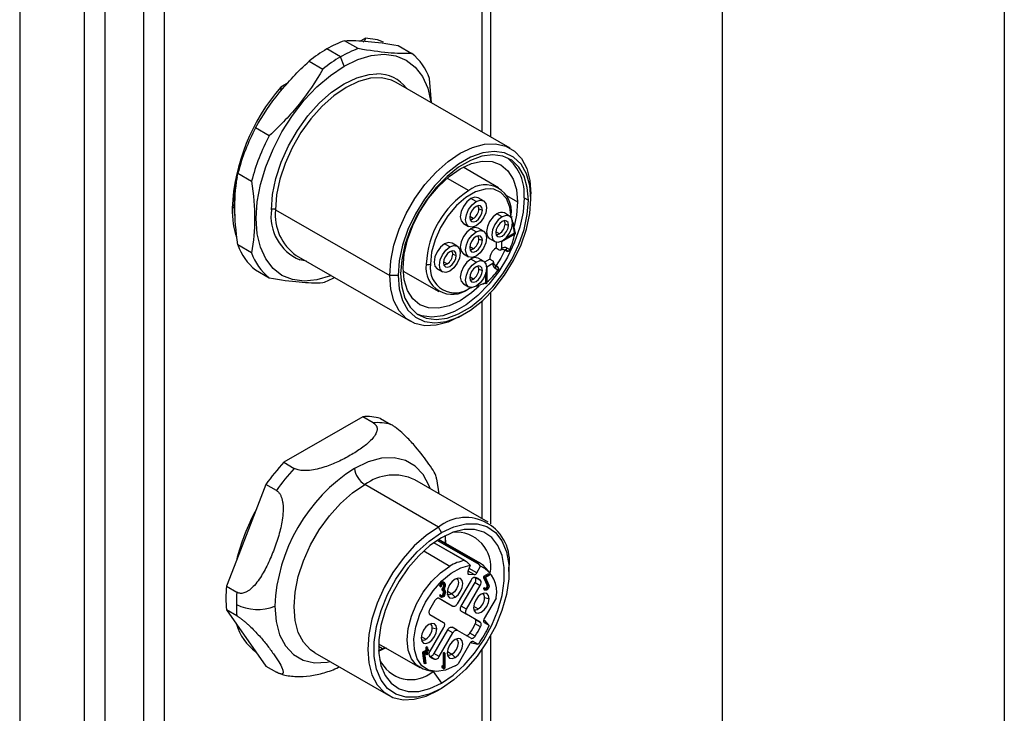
# Model space of a CAD drawing. Header units: millimetres. Extents: x 0 to 838, y 0 to 648.
# Tile 54 of 63: x 772 to 838, y 409 to 456. Entities that reach past the tile are written whole.
import ezdxf

# ---------------------------------------------------------------- set-up
doc = ezdxf.new("R2010")
doc.units = ezdxf.units.MM
doc.header["$LTSCALE"] = 3
doc.layers.add('TEXT', color=140, linetype='Continuous', lineweight=25)

msp = doc.modelspace()

# ---------------------------------------------------------------- linework, layer by layer
at = {"color": 7, "linetype": 'Continuous'}
msp.add_line((838.207411, 647.708022), (838.207411, 0.008022), dxfattribs=at)
for p, q in [((771.685304, 483.593563), (771.685304, 376.626717)), ((776.049265, 476.82829), (776.049265, 378.353468)), ((777.463478, 378.015301), (777.463478, 476.490122)), ((780.049265, 476.490122), (780.049265, 378.015301)), ((781.463478, 378.353468), (781.463478, 476.82829)), ((802.919322, 460.934879), (802.919322, 448.449549)), ((803.505109, 448.111382), (803.505109, 460.892518)), ((794.554447, 454.081196), (793.630131, 454.614792)), ((795.054964, 454.789094), (794.729931, 454.601456)), ((793.360665, 453.522495), (792.436349, 454.056091)), ((797.252975, 454.290855), (798.177291, 453.757259)), ((791.242568, 453.236481), (792.166883, 452.702885)), ((793.605614, 452.891164), (793.360665, 453.522495)), ((789.817585, 451.765619), (789.327836, 451.482893)), ((804.829225, 447.346986), (797.121761, 451.79641)), ((799.518302, 450.412917), (799.371072, 452.058722)), ((789.313432, 451.305447), (789.390616, 451.404895)), ((789.313432, 451.305447), (789.47803, 451.400468)), ((788.544039, 448.196101), (787.619723, 448.729697)), ((804.04502, 444.682091), (801.649382, 446.065063)), ((786.425942, 445.652849), (787.350257, 445.119253)), ((800.562807, 445.322909), (802.020185, 444.481583)), ((802.51516, 443.73811), (802.161606, 443.942212)), ((803.015119, 443.787618), (802.661566, 443.99172)), ((804.563655, 444.162643), (805.314241, 443.729338)), ((805.76785, 443.991201), (806.050693, 443.827919)), ((806.22747, 443.92997), (806.22747, 444.256534)), ((788.974064, 443.195203), (796.681528, 438.745779)), ((802.707112, 443.247768), (802.94365, 443.168931)), ((802.328609, 442.592181), (802.089083, 442.728042)), ((804.282927, 442.717268), (803.929373, 442.92137)), ((804.782886, 442.766776), (804.429333, 442.970878)), ((801.661647, 442.259622), (802.0152, 442.05552)), ((802.51516, 441.696758), (802.161606, 441.90086)), ((803.015119, 441.746266), (802.661566, 441.950368)), ((804.096375, 441.571339), (803.85685, 441.7072)), ((804.474879, 442.226927), (804.711417, 442.148089)), ((802.707112, 441.206416), (802.94365, 441.127579)), ((803.429414, 441.23878), (803.782967, 441.034678)), ((805.134877, 441.546088), (804.246168, 441.033048)), ((805.131094, 441.585793), (804.403558, 441.165795)), ((804.549726, 441.298559), (805.119947, 441.627741)), ((787.350257, 440.288533), (786.425942, 440.822129)), ((800.747393, 440.676248), (800.393839, 440.88035)), ((801.247352, 440.725756), (800.893799, 440.929858)), ((802.328609, 440.550829), (802.089083, 440.68669)), ((803.885969, 440.995835), (803.87531, 440.608824)), ((803.87531, 440.608824), (804.087442, 440.486363)), ((804.246168, 441.033048), (804.233431, 440.570582)), ((804.344589, 440.525191), (804.556721, 440.40273)), ((804.556721, 440.40273), (804.373738, 440.508398)), ((804.503027, 440.5014), (804.68601, 440.395732)), ((804.615159, 440.599962), (804.798142, 440.494294)), ((790.372309, 440.104751), (798.079773, 435.655326)), ((791.058603, 439.708562), (790.606901, 439.805086)), ((800.939345, 440.185906), (801.175883, 440.107069)), ((801.661647, 440.21827), (802.0152, 440.014168)), ((802.51516, 439.655406), (802.161606, 439.859508)), ((803.015119, 439.704914), (802.661566, 439.909016)), ((803.437563, 439.850625), (803.095504, 439.640393)), ((803.437563, 439.850625), (803.649695, 439.728163)), ((787.619723, 439.123591), (788.544039, 438.589995)), ((797.599712, 439.050067), (799.995349, 437.667095)), ((799.89388, 439.19776), (800.247434, 438.993658)), ((800.560842, 439.530319), (800.321316, 439.66618)), ((802.707112, 439.165064), (802.94365, 439.086227)), ((803.219376, 439.171644), (803.219376, 438.2746)), ((803.649769, 439.559649), (803.255651, 439.317422)), ((803.255651, 439.317422), (803.255651, 438.291173)), ((803.773738, 439.469168), (803.956721, 439.363499)), ((803.998142, 439.108654), (803.815159, 439.214322)), ((804.027432, 439.25504), (803.844449, 439.360708)), ((797.247214, 438.745779), (796.681528, 438.745779)), ((802.328609, 438.509477), (802.089083, 438.645338)), ((803.177475, 438.263282), (803.177475, 438.935217)), ((801.661647, 438.176918), (802.0152, 437.972816)), ((803.505109, 421.972776), (803.505109, 437.592101)), ((802.919322, 437.018057), (802.919322, 422.320243)), ((801.455275, 435.989954), (801.738072, 436.153262)), ((794.859733, 429.200316), (789.523067, 426.119525)), ((795.56684, 428.792112), (794.859733, 429.200316)), ((796.0624, 429.09278), (796.769506, 428.684575)), ((789.523067, 426.119525), (790.230174, 425.711321)), ((788.320401, 424.623419), (787.641978, 422.874855)), ((789.027508, 424.215215), (788.320401, 424.623419)), ((799.969575, 421.740729), (794.995827, 424.612013)), ((803.344301, 422.074909), (798.370552, 424.946192)), ((800.026912, 423.989996), (799.873064, 425.013592)), ((787.641978, 422.874855), (786.330491, 419.494632)), ((800.181707, 421.373306), (799.969575, 421.740729)), ((800.496309, 420.570804), (800.432059, 421.173477)), ((800.432059, 421.173477), (800.441326, 420.855191)), ((801.741541, 419.477055), (799.655844, 420.681103)), ((801.801445, 419.453133), (799.664061, 420.687018)), ((802.728777, 419.20641), (799.892291, 420.843878)), ((799.986491, 420.904461), (802.587731, 419.402797)), ((802.784727, 419.309203), (800.003191, 420.91495)), ((800.441326, 420.855191), (800.438151, 420.663853)), ((798.979391, 420.128104), (800.747392, 419.107458)), ((786.330491, 419.494632), (785.652068, 417.746068)), ((802.125789, 419.160076), (801.96981, 418.738292)), ((802.078095, 419.210745), (802.125789, 419.160076)), ((802.56735, 418.655818), (802.823733, 419.099887)), ((802.823733, 419.099887), (802.728777, 419.20641)), ((801.969821, 418.582427), (802.026613, 418.549642)), ((802.399869, 418.531092), (801.982325, 418.772135)), ((802.026613, 418.549642), (802.399869, 418.531092)), ((802.56735, 418.655818), (802.0498, 418.954593)), ((803.345104, 418.584337), (803.030221, 418.402559)), ((803.415815, 418.543517), (803.100931, 418.361739)), ((803.409014, 418.711674), (803.133923, 419.022375)), ((803.415815, 418.486104), (803.154616, 418.335317)), ((803.345104, 418.584337), (803.415815, 418.543517)), ((803.415815, 418.543517), (803.415815, 418.486104)), ((804.742546, 418.739534), (804.742546, 418.984456)), ((800.303993, 417.923303), (800.307295, 417.895784)), ((800.307295, 417.895784), (800.307196, 417.733057)), ((800.307295, 417.895784), (800.378006, 417.854964)), ((800.384029, 417.980202), (800.313318, 418.021022)), ((800.377906, 417.692236), (800.378006, 417.854964)), ((800.427724, 417.883382), (800.4278, 417.720999)), ((802.178983, 418.164894), (801.250946, 416.557487)), ((801.522392, 416.400667), (802.45043, 418.008074)), ((801.875946, 416.196565), (802.803983, 417.803972)), ((802.45043, 418.008074), (802.803983, 417.803972)), ((802.82038, 418.138591), (802.466826, 418.342693)), ((803.030221, 418.402559), (803.030221, 418.345146)), ((803.100931, 418.361739), (803.030221, 418.402559)), ((803.030221, 418.345146), (803.271466, 417.800499)), ((803.030221, 418.345146), (803.100931, 418.304326)), ((803.100931, 418.304326), (803.100931, 418.361739)), ((803.342177, 417.759679), (803.100931, 418.304326)), ((803.154616, 418.335317), (803.388222, 417.807918)), ((803.342177, 417.759679), (803.271466, 417.800499)), ((785.652068, 417.746068), (786.359175, 417.337864)), ((800.108047, 417.168517), (800.058328, 417.139856)), ((800.058328, 417.139856), (800.129039, 417.099036)), ((800.058703, 417.752478), (800.129414, 417.711658)), ((800.108047, 417.168517), (800.178757, 417.127697)), ((800.129039, 417.099036), (800.178757, 417.127697)), ((800.179132, 417.740319), (800.129414, 417.711658)), ((800.196241, 417.553558), (800.196206, 417.496125)), ((800.196206, 417.496125), (800.266916, 417.455304)), ((800.207618, 417.560908), (800.196241, 417.553558)), ((800.196241, 417.553558), (800.266952, 417.512738)), ((800.207618, 417.560908), (800.278329, 417.520088)), ((800.266916, 417.455304), (800.266952, 417.512738)), ((800.278434, 417.462735), (800.266916, 417.455304)), ((800.266952, 417.512738), (800.278329, 417.520088)), ((800.30702, 417.44589), (800.30692, 417.283162)), ((800.30692, 417.283162), (800.377631, 417.242342)), ((800.30702, 417.44589), (800.377731, 417.40507)), ((800.307196, 417.733057), (800.377906, 417.692236)), ((800.383754, 417.530551), (800.363383, 417.542311)), ((800.377631, 417.242342), (800.377731, 417.40507)), ((800.427449, 417.433731), (800.427349, 417.271003)), ((800.577439, 417.40918), (800.888814, 417.229428)), ((800.888814, 417.229428), (801.100946, 417.0055)), ((803.079939, 417.646616), (803.030221, 417.617914)), ((803.100931, 417.577094), (803.030221, 417.617914)), ((803.073916, 417.521338), (803.144627, 417.480517)), ((803.15065, 417.605796), (803.079939, 417.646616)), ((803.100931, 417.577094), (803.15065, 417.605796)), ((800.597392, 416.588403), (800.019947, 416.921863)), ((800.950946, 416.384301), (800.022909, 416.920219)), ((800.102023, 417.043158), (800.172734, 417.002337)), ((800.950946, 416.384301), (800.597392, 416.588403)), ((803.869029, 416.945356), (803.071458, 415.563924)), ((803.098522, 416.974051), (803.398522, 416.902315)), ((785.652068, 416.142426), (786.330491, 415.177153)), ((786.359175, 415.734222), (785.652068, 416.142426)), ((799.397908, 415.837687), (800.325946, 415.301769)), ((801.875946, 416.196565), (801.522392, 416.400667)), ((802.450429, 415.518319), (801.522392, 416.054238)), ((801.522392, 416.054238), (801.875946, 415.850136)), ((802.803983, 415.314217), (801.875946, 415.850136)), ((802.345206, 416.388338), (802.656581, 416.208586)), ((786.330491, 415.177153), (787.641978, 413.311141)), ((802.450429, 415.518319), (802.803983, 415.314217)), ((802.82038, 414.99853), (802.466826, 415.202632)), ((803.032667, 415.470782), (803.092771, 415.436074)), ((803.071458, 415.293739), (803.03678, 415.332478)), ((803.071458, 415.293739), (803.379337, 415.115946)), ((803.092771, 415.436074), (803.379337, 415.115946)), ((803.384992, 415.111301), (803.109901, 415.422001)), ((800.325946, 414.95534), (799.397908, 413.347932)), ((799.562988, 414.933031), (799.862988, 414.861295)), ((800.597392, 414.79852), (799.669355, 413.191112)), ((800.022908, 412.98701), (800.950946, 414.594418)), ((800.950946, 414.594418), (800.597392, 414.79852)), ((801.250946, 414.767604), (800.897392, 414.971706)), ((801.250946, 414.767604), (802.178983, 414.231685)), ((802.460558, 414.375301), (802.107005, 414.579403)), ((795.928523, 413.856651), (798.710058, 412.250905)), ((798.809672, 414.347318), (799.121047, 414.167565)), ((802.096458, 413.875174), (801.298888, 412.493742)), ((802.217771, 413.920529), (802.157632, 413.955247)), ((802.217771, 413.920529), (802.157639, 413.955254)), ((802.217771, 413.920529), (802.638311, 413.832453)), ((802.23854, 413.912723), (802.645168, 413.829876)), ((802.279502, 414.020912), (802.330433, 414.010245)), ((802.638311, 413.832453), (802.330433, 414.010245)), ((803.505109, 395.84347), (803.505109, 414.418275)), ((787.641978, 413.311141), (788.320401, 412.345867)), ((791.621101, 413.254533), (796.594849, 410.383249)), ((795.919112, 413.355976), (796.473144, 413.601723)), ((796.198686, 413.506722), (795.919112, 413.355976)), ((796.198686, 413.506722), (795.924828, 413.664817)), ((796.363482, 413.605555), (796.198686, 413.506722)), ((799.120384, 413.412339), (798.910634, 413.291253)), ((798.910634, 413.291253), (798.910634, 413.2307)), ((798.981345, 413.250433), (798.910634, 413.291253)), ((798.910634, 413.2307), (798.99803, 412.534335)), ((798.910634, 413.2307), (798.981345, 413.18988)), ((798.981345, 413.250433), (799.191095, 413.371519)), ((798.981345, 413.18988), (798.981345, 413.250433)), ((798.981345, 413.18988), (799.068741, 412.493515)), ((799.191095, 413.310966), (799.034259, 413.220427)), ((799.034259, 413.220427), (799.121655, 412.524061)), ((799.172821, 413.644453), (799.120384, 413.614182)), ((799.120384, 413.614182), (799.120384, 413.412339)), ((799.191095, 413.573361), (799.120384, 413.614182)), ((799.191095, 413.371519), (799.120384, 413.412339)), ((799.120384, 413.270145), (799.120384, 413.149944)), ((799.191095, 413.109123), (799.120384, 413.149944)), ((799.243532, 413.603633), (799.172821, 413.644453)), ((799.191095, 413.573361), (799.243532, 413.603633)), ((799.191095, 413.371519), (799.191095, 413.573361)), ((799.191095, 413.109123), (799.191095, 413.310966)), ((799.243532, 413.139395), (799.191095, 413.109123)), ((799.243532, 413.603633), (799.243532, 413.40179)), ((799.313449, 413.442152), (799.243532, 413.482514)), ((799.243532, 413.40179), (799.313449, 413.442152)), ((799.313449, 413.381599), (799.243532, 413.341237)), ((799.243532, 413.341237), (799.243532, 413.139395)), ((799.313449, 413.442152), (799.313449, 413.381599)), ((800.022908, 412.98701), (799.669355, 413.191112)), ((800.341556, 413.260243), (800.288523, 413.229628)), ((800.288523, 413.229628), (800.288523, 412.319896)), ((800.359233, 413.188807), (800.288523, 413.229628)), ((800.412266, 413.219423), (800.341556, 413.260243)), ((800.359233, 413.188807), (800.412266, 413.219423)), ((800.359233, 412.263405), (800.359233, 413.188807)), ((800.412266, 413.219423), (800.412266, 412.198747)), ((800.577439, 413.326476), (800.888814, 413.146723)), ((800.888814, 413.146723), (801.100946, 412.922796)), ((802.919322, 413.474622), (802.919322, 396.190937)), ((799.068741, 412.493515), (798.99803, 412.534335)), ((799.121655, 412.524061), (799.068741, 412.493515)), ((799.38778, 413.009628), (799.741333, 412.805526)), ((788.320401, 412.345867), (789.027508, 411.937663)), ((799.133072, 412.091946), (799.5397, 412.009099)), ((799.616021, 411.974868), (799.565374, 412.004106)), ((799.616021, 411.974868), (800.181707, 411.190907)), ((800.208973, 412.367778), (800.208973, 412.272504)), ((800.279684, 412.326957), (800.208973, 412.367778)), ((800.208973, 412.272504), (800.288523, 412.208952)), ((800.208973, 412.272504), (800.279684, 412.231684)), ((800.279684, 412.326957), (800.359233, 412.263405)), ((800.279684, 412.231684), (800.279684, 412.326957)), ((800.279684, 412.231684), (800.359233, 412.168131)), ((800.359233, 412.168131), (800.288523, 412.208952)), ((800.412266, 412.198747), (800.359233, 412.168131)), ((800.181707, 410.839929), (799.969575, 410.717428))]:
    msp.add_line(p, q)
at = {"flags": 128}
for points in [[(796.272455, 454.520245), (795.862332, 454.668328), (795.054964, 454.789094)], [(793.605614, 452.891164), (794.534787, 453.343119), (795.441081, 453.615056), (796.30218, 453.700278), (797.09688, 453.596688), (797.805614, 453.306835), (798.41093, 452.837856), (798.897923, 452.201301), (799.254601, 451.412842), (799.472183, 450.491895), (799.480418, 450.434787)], [(792.730966, 438.743127), (792.676441, 438.721323), (791.770147, 438.449386), (790.909048, 438.364164), (790.114348, 438.467755), (789.405614, 438.757608), (788.800298, 439.226586), (788.313305, 439.863142), (787.956626, 440.6516), (787.739044, 441.572548), (787.665917, 442.603307), (787.739044, 443.718498), (787.956626, 444.89066), (788.313305, 446.090931), (788.800298, 447.289757), (789.405614, 448.457618), (790.114348, 449.565757), (790.909048, 450.58689), (791.770147, 451.495871), (792.676441, 452.270319), (793.605614, 452.891164)], [(788.691222, 443.195203), (788.765882, 444.22375), (788.987596, 445.307246), (789.349625, 446.412771), (789.840971, 447.506732), (790.446703, 448.555892), (791.148418, 449.528371), (791.924793, 450.394621), (792.752239, 451.128322), (793.605614, 451.70718), (794.458989, 452.113608), (795.286435, 452.335255), (795.822192, 452.376752)], [(797.121761, 451.79641), (796.815042, 451.943872), (796.133521, 452.101498), (795.379487, 452.072232), (794.575853, 451.856963), (793.747035, 451.462231), (792.918218, 450.90003), (792.114583, 450.187443), (791.36055, 449.346121), (790.679029, 448.401627), (790.090727, 447.38266), (789.613521, 446.320179), (789.26191, 445.246468), (789.046577, 444.194152), (788.974064, 443.195203)], [(796.681528, 438.745779), (796.75404, 439.744727), (796.969374, 440.797044), (797.320985, 441.870755), (797.798191, 442.933235), (798.386493, 443.952203), (799.068014, 444.896697), (799.822047, 445.738019), (800.625681, 446.450606), (801.454499, 447.012807), (802.283317, 447.407539), (803.086951, 447.622808), (803.840984, 447.652074), (804.522506, 447.494448), (805.110807, 447.154718), (805.588013, 446.643208), (805.939625, 445.97546), (806.154958, 445.171761), (806.22747, 444.256534)], [(806.22747, 443.92997), (806.151017, 444.838583), (805.924262, 445.627982), (805.554926, 446.271288), (805.055586, 446.746591), (804.443248, 447.037708), (803.738764, 447.134723), (802.966124, 447.034334), (802.151639, 446.739959), (801.323045, 446.261622), (800.50856, 445.615613), (799.73592, 444.82393), (799.031435, 443.913535), (798.419097, 442.915428), (797.919758, 441.863599), (797.550422, 440.793868), (797.323667, 439.742662), (797.247214, 438.745779)], [(806.050693, 443.827919), (805.97725, 444.700759), (805.759422, 445.45908), (805.404627, 446.077059), (804.924947, 446.53365), (804.336717, 446.813305), (803.659968, 446.906501), (802.917746, 446.810064), (802.135328, 446.527278), (801.339356, 446.067774), (800.556937, 445.447198), (799.814716, 444.686684), (799.137967, 443.812131), (798.549737, 442.853319), (798.070057, 441.842901), (797.715261, 440.815285), (797.497433, 439.805465), (797.42399, 438.84783)], [(797.594757, 439.272974), (797.668921, 440.185323), (797.888562, 441.148238), (798.245241, 442.124716), (798.725249, 443.077231), (799.310141, 443.969178), (799.97744, 444.76628), (800.701501, 445.437906), (801.454499, 445.958244), (802.207497, 446.307299), (802.931559, 446.471657), (803.598857, 446.445001), (804.183749, 446.228356), (804.663758, 445.830047), (805.020436, 445.265382), (805.240078, 444.556059), (805.314241, 443.729338)], [(803.5124, 444.602147), (803.126971, 444.589638), (802.489753, 444.403148), (801.833464, 444.024281), (801.196245, 443.475056), (800.61513, 442.787391), (800.12389, 442.001252), (799.751075, 441.162325), (799.518352, 440.319367), (799.439245, 439.521367)], [(804.883967, 442.664533), (804.804861, 443.371199), (804.572139, 443.945461), (804.199325, 444.353946), (803.708086, 444.572914), (803.5124, 444.602147)], [(797.247214, 438.745779), (797.323667, 437.837167), (797.550422, 437.047767), (797.919758, 436.404462), (798.419097, 435.929158), (799.031435, 435.638041), (799.73592, 435.541026), (800.50856, 435.641415), (801.323045, 435.93579), (802.151639, 436.414127), (802.966124, 437.060136), (803.738764, 437.851819), (804.443248, 438.762215), (805.055586, 439.760322), (805.554926, 440.81215), (805.924262, 441.881882), (806.151017, 442.933088), (806.22747, 443.92997)], [(797.42399, 438.84783), (797.497433, 437.97499), (797.715261, 437.216669), (798.070057, 436.598691), (798.549737, 436.142099), (799.137967, 435.862444), (799.814716, 435.769248), (800.556937, 435.865685), (801.339356, 436.148471), (802.135328, 436.607976), (802.917746, 437.228551), (803.659968, 437.989065), (804.336717, 438.863619), (804.924947, 439.82243), (805.404627, 440.832848), (805.759422, 441.860464), (805.97725, 442.870284), (806.050693, 443.827919)], [(805.76785, 443.991201), (805.694407, 443.033565), (805.476579, 442.023746), (805.121784, 440.99613), (804.642104, 439.985712), (804.053874, 439.0269), (803.377125, 438.152347), (802.634904, 437.391833), (801.852485, 436.771257), (801.056513, 436.311753), (800.274094, 436.028967), (799.531873, 435.93253), (798.855124, 436.025726), (798.549448, 436.142299)], [(802.161606, 443.942212), (801.891008, 443.723844), (801.661606, 443.414409), (801.508325, 443.061017), (801.4545, 442.717467), (801.508325, 442.436063), (801.661606, 442.259646), (801.661647, 442.259622)], [(802.51516, 442.105028), (802.244562, 442.010971), (802.01516, 442.055544), (801.861878, 442.231961), (801.808053, 442.513365), (801.861878, 442.856914), (802.01516, 443.210307), (802.244562, 443.519742), (802.51516, 443.73811)], [(802.661566, 443.99172), (802.432204, 444.03627), (802.161606, 443.942212)], [(802.51516, 443.73811), (802.785758, 443.832167), (803.01516, 443.787595), (803.168441, 443.611177), (803.222267, 443.329773), (803.168441, 442.986224), (803.01516, 442.632832), (802.785758, 442.323397), (802.51516, 442.105028)], [(805.314241, 443.729338), (805.240078, 442.816989), (805.086011, 442.087653)], [(802.94365, 443.168931), (802.911033, 443.339455), (802.818148, 443.44636), (802.679136, 443.47337), (802.51516, 443.416374), (802.351184, 443.284047), (802.212172, 443.096537), (802.119287, 442.88239), (802.08667, 442.674207)], [(802.08667, 442.674207), (802.119287, 442.503683), (802.212172, 442.396778), (802.351184, 442.369768), (802.51516, 442.426765), (802.679136, 442.559091), (802.818148, 442.746601), (802.911033, 442.960748), (802.94365, 443.168931)], [(803.929373, 442.92137), (803.662927, 442.707367), (803.435761, 442.404538), (803.281363, 442.057525), (803.222495, 441.717487), (803.267834, 441.43455), (803.410698, 441.250426), (803.429414, 441.23878)], [(804.282927, 442.717268), (804.012329, 442.4989), (803.782927, 442.189465), (803.629645, 441.836073), (803.57582, 441.492523), (803.629645, 441.211119), (803.782927, 441.034702), (804.012329, 440.990129), (804.282927, 441.084187)], [(804.711417, 442.148089), (804.6788, 442.318613), (804.585915, 442.425518), (804.446903, 442.452528), (804.282927, 442.395532), (804.118951, 442.263206), (803.979939, 442.075696), (803.887054, 441.861548), (803.854437, 441.653365)], [(804.282927, 441.084187), (804.553525, 441.302555), (804.782927, 441.61199), (804.936208, 441.965382), (804.990034, 442.308931), (804.936208, 442.590335), (804.782927, 442.766753), (804.553525, 442.811326), (804.282927, 442.717268)], [(802.161606, 441.90086), (801.891008, 441.682492), (801.661606, 441.373057), (801.508325, 441.019664), (801.4545, 440.676115), (801.508325, 440.394711), (801.661606, 440.218294), (801.661647, 440.21827)], [(802.661566, 441.950368), (802.432204, 441.994917), (802.161606, 441.90086)], [(802.51516, 441.696758), (802.785758, 441.790815), (803.01516, 441.746243), (803.168441, 441.569825), (803.222267, 441.288421), (803.168441, 440.944872), (803.01516, 440.59148), (802.785758, 440.282045), (802.51516, 440.063676)], [(803.854437, 441.653365), (803.887054, 441.482841), (803.979939, 441.375937), (804.118951, 441.348926), (804.282927, 441.405923), (804.446903, 441.538249), (804.585915, 441.725759), (804.6788, 441.939907), (804.711417, 442.148089)], [(802.51516, 440.063676), (802.244562, 439.969619), (802.01516, 440.014192), (801.861878, 440.190609), (801.808053, 440.472013), (801.861878, 440.815562), (802.01516, 441.168955), (802.244562, 441.47839), (802.51516, 441.696758)], [(802.94365, 441.127579), (802.911033, 441.298103), (802.818148, 441.405008), (802.679136, 441.432018), (802.51516, 441.375022), (802.351184, 441.242695), (802.212172, 441.055185), (802.119287, 440.841038), (802.08667, 440.632855)], [(802.08667, 440.632855), (802.119287, 440.462331), (802.212172, 440.355426), (802.351184, 440.328416), (802.51516, 440.385413), (802.679136, 440.517739), (802.818148, 440.705249), (802.911033, 440.919396), (802.94365, 441.127579)], [(800.393839, 440.88035), (800.123241, 440.661981), (799.893839, 440.352547), (799.740558, 439.999154), (799.686733, 439.655605), (799.740558, 439.374201), (799.893839, 439.197784), (799.89388, 439.19776)], [(800.747393, 439.043166), (800.476795, 438.949109), (800.247393, 438.993682), (800.094111, 439.170099), (800.040286, 439.451503), (800.094111, 439.795052), (800.247393, 440.148445), (800.476795, 440.457879), (800.747393, 440.676248)], [(801.175883, 440.107069), (801.143266, 440.277593), (801.050381, 440.384498), (800.911369, 440.411508), (800.747393, 440.354511), (800.583417, 440.222185), (800.444405, 440.034675), (800.35152, 439.820528), (800.318903, 439.612345)], [(800.893799, 440.929858), (800.664438, 440.974407), (800.393839, 440.88035)], [(800.747393, 440.676248), (801.017991, 440.770305), (801.247393, 440.725732), (801.400674, 440.549315), (801.4545, 440.267911), (801.400674, 439.924362), (801.247393, 439.570969), (801.017991, 439.261535), (800.747393, 439.043166)], [(804.467271, 440.454368), (804.183749, 439.925082), (803.867294, 439.415141)], [(804.798142, 440.494294), (804.818562, 440.491864), (804.832762, 440.492665), (804.840197, 440.496666), (804.840812, 440.497765)], [(800.318903, 439.612345), (800.35152, 439.441821), (800.444405, 439.334916), (800.583417, 439.307906), (800.747393, 439.364903), (800.911369, 439.497229), (801.050381, 439.684739), (801.143266, 439.898886), (801.175883, 440.107069)], [(802.161606, 439.859508), (801.891008, 439.64114), (801.661607, 439.331705), (801.508325, 438.978313), (801.4545, 438.634763), (801.508325, 438.353359), (801.661606, 438.176942), (801.661647, 438.176918)], [(802.51516, 439.655406), (802.785758, 439.749463), (803.01516, 439.704891), (803.168441, 439.528473), (803.222267, 439.247069), (803.168441, 438.90352), (803.01516, 438.550127), (802.785758, 438.240693), (802.51516, 438.022324)], [(802.721874, 438.022838), (802.207497, 437.564407), (801.454499, 437.044068), (800.701501, 436.695013), (799.97744, 436.530656), (799.310141, 436.557312), (798.725249, 436.773957), (798.245241, 437.172265), (797.888562, 437.736931), (797.668921, 438.446254), (797.594757, 439.272974)], [(802.51516, 438.022324), (802.244562, 437.928267), (802.01516, 437.97284), (801.861878, 438.149257), (801.808053, 438.430661), (801.861878, 438.77421), (802.01516, 439.127603), (802.244562, 439.437038), (802.51516, 439.655406)], [(802.94365, 439.086227), (802.911033, 439.256751), (802.818148, 439.363656), (802.679136, 439.390666), (802.51516, 439.333669), (802.351184, 439.201343), (802.212172, 439.013833), (802.119287, 438.799686), (802.08667, 438.591503)], [(802.08667, 438.591503), (802.119287, 438.420979), (802.212172, 438.314074), (802.351184, 438.287064), (802.51516, 438.344061), (802.679136, 438.476387), (802.818148, 438.663897), (802.911033, 438.878044), (802.94365, 439.086227)], [(804.016464, 439.069952), (804.017109, 439.071035), (804.016858, 439.079478), (804.010454, 439.092181), (803.998142, 439.108654)], [(801.455275, 435.989954), (801.454499, 435.989506), (800.625681, 435.594774), (799.822047, 435.379504), (799.068014, 435.350238), (798.386493, 435.507865), (797.798191, 435.847594), (797.320985, 436.359104), (796.969374, 437.026853), (796.75404, 437.830551), (796.681528, 438.745779)], [(799.417834, 424.34161), (799.346639, 424.541682), (798.950751, 425.293518), (798.413452, 425.86944), (797.751068, 426.251951), (796.983726, 426.429426), (796.13474, 426.396475), (795.229907, 426.154097), (794.29672, 425.709658)], [(791.621101, 413.254533), (791.339519, 413.4468), (790.862313, 413.95831), (790.510701, 414.626059), (790.295368, 415.429757), (790.222856, 416.344985), (790.295368, 417.343934), (790.510701, 418.39625), (790.862313, 419.469961), (791.339519, 420.532442), (791.92782, 421.551409), (792.609341, 422.495903), (793.363375, 423.337225), (794.167009, 424.049812), (794.995827, 424.612013)], [(800.181707, 421.373306), (801.019759, 421.767428), (801.829272, 421.968777), (802.582679, 421.970498), (803.254324, 421.772531), (803.821335, 421.381619), (804.264402, 420.811072), (804.568439, 420.080322), (804.72309, 419.214251), (804.72309, 418.242353), (804.568439, 417.197726), (804.264402, 416.115943), (803.821335, 415.033841), (803.254324, 413.988272), (802.582679, 413.014841), (801.829272, 412.146696), (801.019759, 411.413402), (800.181707, 410.839929)], [(799.969575, 421.740729), (799.140757, 421.178529), (798.337123, 420.465942), (797.583089, 419.624619), (796.901568, 418.680126), (796.313267, 417.661158), (795.836061, 416.598677), (795.484449, 415.524966), (795.269116, 414.47265), (795.196604, 413.473701), (795.269116, 412.558474), (795.484449, 411.754776), (795.836061, 411.087027), (796.313267, 410.575517), (796.901568, 410.235787), (797.583089, 410.078161), (798.337123, 410.107427), (799.140757, 410.322696), (799.969575, 410.717428)], [(800.181707, 410.839929), (799.343655, 410.445808), (798.534142, 410.244458), (797.780735, 410.242737), (797.10909, 410.440704), (796.542079, 410.831616), (796.099011, 411.402163), (795.794975, 412.132914), (795.640324, 412.998984), (795.640324, 413.970882), (795.794975, 415.015509), (796.099011, 416.097293), (796.542079, 417.179394), (797.10909, 418.224963), (797.780735, 419.198394), (798.534142, 420.066539), (799.343655, 420.799833), (800.181707, 421.373306)], [(800.181707, 411.190907), (800.96391, 411.726162), (801.719477, 412.410589), (802.422676, 413.22088), (803.049562, 414.129441), (803.578786, 415.105332), (803.992328, 416.115321), (804.276103, 417.125014), (804.420448, 418.100026), (804.420448, 419.007155), (804.276102, 419.81551), (803.992328, 420.497563), (803.578786, 421.030088), (803.049562, 421.394949), (802.422676, 421.579723), (801.719477, 421.578117), (800.96391, 421.390186), (800.181707, 421.022329)], [(800.181707, 421.022329), (799.399504, 420.487073), (798.643937, 419.802646), (797.940738, 418.992355), (797.313852, 418.083794), (796.784627, 417.107903), (796.371086, 416.097914), (796.087311, 415.088221), (795.942966, 414.113209), (795.942966, 413.20608), (796.087311, 412.397725), (796.371086, 411.715672), (796.784627, 411.183148), (797.313852, 410.818286), (797.940738, 410.633512), (798.643937, 410.635118), (799.399504, 410.82305), (800.181707, 411.190907)], [(799.133072, 412.091946), (798.950831, 412.141453), (798.494576, 412.404929), (798.151286, 412.837648), (797.938176, 413.417911), (797.865932, 414.116623), (797.938176, 414.898746), (798.151286, 415.725061), (798.494576, 416.554134), (798.950831, 417.344391), (799.497174, 418.056206), (800.106207, 418.653885), (800.747392, 419.107458)], [(801.100946, 412.357944), (800.453306, 412.072179), (799.841132, 411.978281), (799.297945, 412.081392), (798.853491, 412.375866), (798.532107, 412.845577), (798.351394, 413.464803), (798.321246, 414.199636), (798.443315, 415.009836), (798.710916, 415.851037), (799.109395, 416.677175), (799.616932, 417.443009), (800.205734, 418.106603), (800.843558, 418.631618), (801.495476, 418.989305), (802.125789, 419.160076)], [(801.96981, 418.738292), (801.959033, 418.702574), (801.953447, 418.667992), (801.953265, 418.635874), (801.958496, 418.607454), (801.968937, 418.583826), (801.984188, 418.565895), (802.003663, 418.554353), (802.026613, 418.549642)], [(800.313318, 418.021022), (800.265132, 418.030438), (800.208069, 418.010701), (800.150974, 417.964722), (800.102539, 417.899504), (800.070137, 417.824973), (800.058703, 417.752478)], [(800.129414, 417.711658), (800.140848, 417.784153), (800.173249, 417.858683), (800.221684, 417.923902), (800.27878, 417.96988), (800.335843, 417.989618), (800.384187, 417.980111), (800.416451, 417.942805), (800.427724, 417.883382)], [(800.378006, 417.854964), (800.370464, 417.894558), (800.348931, 417.919397), (800.316687, 417.925701), (800.278639, 417.912508), (800.240581, 417.881828), (800.208306, 417.838331), (800.186728, 417.78864), (800.179132, 417.740319)], [(801.100946, 418.229109), (800.898196, 418.065493), (800.726314, 417.833645), (800.611465, 417.568861), (800.571136, 417.311452), (800.611465, 417.100606), (800.726314, 416.968423), (800.898196, 416.935026), (801.100946, 417.0055)], [(801.201288, 418.281046), (801.201314, 418.281031), (801.297115, 418.170771), (801.330755, 417.994893), (801.297115, 417.780175), (801.201314, 417.559304), (801.057937, 417.365908), (800.888814, 417.229428)], [(801.100946, 417.0055), (801.303695, 417.169115), (801.475578, 417.400964), (801.590426, 417.665748), (801.630755, 417.923157), (801.590426, 418.134003), (801.475578, 418.266186), (801.303695, 418.299583), (801.100946, 418.229109)], [(803.388222, 417.807918), (803.399023, 417.739841), (803.381318, 417.657095), (803.338497, 417.575517), (803.278755, 417.510721), (803.213526, 417.475109), (803.155294, 417.475495), (803.115205, 417.511807), (803.100931, 417.577094)], [(803.15065, 417.605796), (803.160166, 417.562271), (803.186892, 417.538063), (803.225713, 417.537806), (803.269199, 417.561547), (803.309027, 417.604745), (803.337574, 417.65913), (803.349377, 417.714294), (803.342177, 417.759679)], [(800.058328, 417.139856), (800.069642, 417.080465), (800.10194, 417.043206), (800.102023, 417.043158)], [(800.427349, 417.271003), (800.415955, 417.198522), (800.383588, 417.123985), (800.335176, 417.05874), (800.278089, 417.01272), (800.221017, 416.992931), (800.172651, 417.002385), (800.140352, 417.039645), (800.129039, 417.099036)], [(800.178757, 417.127697), (800.1863, 417.088103), (800.207832, 417.063263), (800.240076, 417.05696), (800.278124, 417.070153), (800.316182, 417.100833), (800.348457, 417.14433), (800.370035, 417.194021), (800.377631, 417.242342)], [(800.303718, 417.47349), (800.305137, 417.467208), (800.30702, 417.44589)], [(800.888814, 417.229428), (800.71969, 417.170642), (800.576339, 417.198485)], [(803.398522, 416.902315), (803.358193, 417.113161), (803.243345, 417.245344), (803.071462, 417.278741), (802.868713, 417.208267), (802.665963, 417.044652), (802.494081, 416.812803), (802.379232, 416.548019), (802.338903, 416.29061)], [(803.030221, 417.617914), (803.044494, 417.552627), (803.073916, 417.521338)], [(800.022909, 416.920219), (799.993315, 416.931599), (799.959753, 416.93404), (799.923328, 416.927461), (799.885241, 416.912079), (799.846747, 416.888401), (799.809116, 416.857208), (799.773587, 416.819529), (799.741333, 416.776604)], [(801.250946, 416.557487), (801.2188, 416.508465), (801.182125, 416.464656), (801.142331, 416.427744), (801.100946, 416.399146), (801.059561, 416.379962), (801.019766, 416.370929), (800.983091, 416.372394), (800.950946, 416.384301)], [(802.338903, 416.29061), (802.379232, 416.079764), (802.494081, 415.947581), (802.665963, 415.914184), (802.868713, 415.984658), (803.071462, 416.148273), (803.243345, 416.380122), (803.358193, 416.644906), (803.398522, 416.902315)], [(788.922709, 416.401597), (789.004352, 415.371119), (789.246801, 414.466214), (789.64269, 413.714378), (790.179989, 413.138456), (790.842372, 412.755946), (791.609714, 412.57847), (792.4587, 412.611422), (792.668382, 412.64995)], [(799.381512, 416.153375), (799.360464, 416.103978), (799.345596, 416.054368), (799.337396, 416.006179), (799.336135, 415.961), (799.341855, 415.920321), (799.354368, 415.885482), (799.37326, 415.857631), (799.397908, 415.837687)], [(801.522392, 416.054238), (801.496011, 416.076129), (801.476408, 416.107163), (801.464336, 416.146148), (801.46026, 416.191584), (801.464336, 416.241727), (801.476408, 416.294649), (801.496011, 416.348316), (801.522392, 416.400667)], [(801.875946, 415.850136), (801.849564, 415.872027), (801.829961, 415.903061), (801.81789, 415.942045), (801.813814, 415.987482), (801.81789, 416.037625), (801.829961, 416.090547), (801.849564, 416.144214), (801.875946, 416.196565)], [(799.862988, 414.861295), (799.822659, 415.072141), (799.707811, 415.204324), (799.535928, 415.237721), (799.333179, 415.167247), (799.130429, 415.003631), (798.958547, 414.771783), (798.843698, 414.506999), (798.803369, 414.24959)], [(800.325946, 415.301769), (800.352327, 415.279878), (800.37193, 415.248844), (800.384002, 415.209859), (800.388078, 415.164422), (800.384002, 415.11428), (800.37193, 415.061358), (800.352327, 415.00769), (800.325946, 414.95534)], [(802.466826, 415.202632), (802.487874, 415.252029), (802.502742, 415.301639), (802.510942, 415.349828), (802.512203, 415.395006), (802.506483, 415.435686), (802.49397, 415.470525), (802.475078, 415.498375), (802.450429, 415.518319)], [(802.82038, 414.99853), (802.841427, 415.047926), (802.856296, 415.097537), (802.864496, 415.145726), (802.865756, 415.190904), (802.860036, 415.231584), (802.847524, 415.266423), (802.828632, 415.294273), (802.803983, 415.314217)], [(803.071458, 415.563924), (803.050883, 415.523095), (803.035594, 415.481239), (803.02618, 415.439964), (803.023001, 415.400857), (803.02618, 415.36542), (803.035594, 415.335016), (803.050883, 415.310812), (803.071458, 415.293739)], [(803.092771, 415.436074), (803.108611, 415.423421), (803.109901, 415.422001)], [(803.379337, 415.115946), (803.384566, 415.111769), (803.388634, 415.105983), (803.391418, 415.098763), (803.392832, 415.090329), (803.392835, 415.080937), (803.391425, 415.070871), (803.388646, 415.060438), (803.384583, 415.049954)], [(798.803369, 414.24959), (798.843698, 414.038744), (798.958547, 413.90656), (799.130429, 413.873164), (799.333179, 413.943637), (799.535928, 414.107253), (799.707811, 414.339101), (799.822659, 414.603886), (799.862988, 414.861295)], [(800.597392, 414.79852), (800.629538, 414.847541), (800.666213, 414.89135), (800.706007, 414.928263), (800.747392, 414.956861), (800.788777, 414.976045), (800.828572, 414.985078), (800.865247, 414.983613), (800.897392, 414.971706)], [(800.950946, 414.594418), (800.983091, 414.643439), (801.019766, 414.687248), (801.059561, 414.724161), (801.100946, 414.752759), (801.142331, 414.771943), (801.182125, 414.780976), (801.2188, 414.779511), (801.250946, 414.767604)], [(801.825429, 414.435787), (801.855023, 414.424408), (801.888585, 414.421967), (801.92501, 414.428546), (801.963097, 414.443928), (802.001591, 414.467605), (802.039222, 414.498798), (802.07475, 414.536478), (802.107005, 414.579403)], [(801.100946, 414.146405), (800.898196, 413.982789), (800.726314, 413.750941), (800.611465, 413.486157), (800.571136, 413.228748), (800.611465, 413.017902), (800.726314, 412.885719), (800.898196, 412.852322), (801.100946, 412.922796)], [(800.888814, 413.146723), (801.057937, 413.283204), (801.201314, 413.4766), (801.297115, 413.697471), (801.330755, 413.912189), (801.297115, 414.088066), (801.201314, 414.198327), (801.201288, 414.198342)], [(801.100946, 412.922796), (801.303695, 413.086411), (801.475578, 413.318259), (801.590426, 413.583044), (801.630755, 413.840453), (801.590426, 414.051299), (801.475578, 414.183482), (801.303695, 414.216879), (801.100946, 414.146405)], [(802.330433, 414.010245), (802.305362, 414.019531), (802.276759, 414.020674), (802.245722, 414.013629), (802.213446, 413.998667), (802.181169, 413.976363), (802.150133, 413.947574), (802.121529, 413.913407), (802.096458, 413.875174)], [(802.178983, 414.231685), (802.208576, 414.220306), (802.242139, 414.217865), (802.278564, 414.224444), (802.316651, 414.239826), (802.355144, 414.263503), (802.392775, 414.294696), (802.428304, 414.332376), (802.460558, 414.375301)], [(802.23854, 413.912723), (802.236647, 413.913135), (802.217771, 413.920529)], [(802.698081, 413.860899), (802.691034, 413.852139), (802.683389, 413.844516), (802.675377, 413.838263), (802.667242, 413.83357), (802.659231, 413.830579), (802.651587, 413.829381), (802.644543, 413.830012), (802.638311, 413.832453)], [(800.576339, 413.115781), (800.71969, 413.087938), (800.888814, 413.146723)]]:
    msp.add_lwpolyline(points, dxfattribs=at)
for centre, radius, start, end in [((796.120647, 447.738558), 7.313362, 109.90997055, 120.25014255), ((797.310045, 445.678239), 9.692332, 120.18809463, 128.75621002), ((797.044962, 447.204962), 7.313362, 109.90997052, 120.25014264), ((795.89587, 450.885029), 3.668049, 18.66155793, 51.53978507), ((798.234361, 445.144643), 9.692332, 120.18809466, 128.75620994), ((795.852004, 449.929897), 2.447037, 36.93147081, 90.69804141), ((799.455251, 442.661309), 13.430744, 138.94218453, 177.28603138), ((800.412825, 441.99611), 14.456993, 152.24014185, 165.34849841), ((801.337141, 441.462514), 14.456993, 152.24014185, 165.34849841), ((802.612266, 444.26538), 3.167473, 355.03421082, 50.13883884), ((805.374027, 439.23843), 6.224059, 122.60547834, 177.39452152), ((803.138116, 443.111025), 1.768672, 350.78596302, 129.20328525), ((792.20512, 443.184748), 6.166575, 178.95460509, 198.65937519), ((785.94696, 443.51828), 0.239644, 292.73409516, 355.99285342), ((791.859376, 442.749144), 3.199402, 171.9857434, 246.9539027), ((788.832643, 442.922261), 0.307404, 62.60967224, 117.39032776), ((792.257408, 442.819183), 3.304806, 173.46674404, 235.22107557), ((801.885334, 443.285164), 0.822628, 302.60547834, 357.39452152), ((802.418989, 443.270475), 0.289016, 355.49383734, 42.35997019), ((802.164924, 442.830317), 0.288966, 257.64261603, 304.50284237), ((804.221206, 442.523474), 0.493444, 65.05271549, 126.25774295), ((804.186757, 442.249634), 0.289015, 355.49377932, 42.36055741), ((804.844166, 442.756275), 0.099228, 298.06540282, 352.09316695), ((799.24102, 440.971237), 5.927761, 13.45829578, 16.82737059), ((803.653101, 442.264322), 0.822628, 302.60547834, 357.39452152), ((801.885334, 441.243812), 0.822628, 302.60547834, 357.39452152), ((802.418989, 441.229123), 0.289016, 355.49384021, 42.35994108), ((803.932692, 441.809475), 0.288965, 257.64202444, 304.50290081), ((799.434247, 442.791361), 5.835056, 336.817165, 347.67760991), ((804.850501, 441.533685), 0.28539, 10.52038475, 19.2427185), ((804.913354, 441.545014), 0.221525, 0.27800803, 10.60775599), ((805.103983, 441.628122), 0.087658, 290.63649723, 20.3591411), ((805.13057, 441.608716), 0.062776, 273.93457275, 338.57812192), ((804.993456, 441.627729), 0.2, 347.89504971, 8.16943215), ((789.901144, 441.995821), 3.668049, 198.66155793, 231.53978507), ((800.651223, 440.208613), 0.289016, 355.49381048, 42.36024207), ((802.164924, 440.788966), 0.288966, 257.64264535, 304.50283948), ((804.354589, 439.827583), 0.917315, 122.5081318, 178.56067236), ((804.137611, 440.12319), 0.551944, 118.37438438, 120.00394427), ((804.143141, 440.558453), 0.091101, 232.30893421, 7.65113931), ((804.450562, 440.243992), 0.392182, 65.18466671, 123.61769577), ((804.445702, 440.640116), 0.150095, 241.35022763, 292.45320269), ((804.419308, 440.709712), 0.224506, 291.89496376, 330.7350492), ((804.628685, 440.534448), 0.150095, 241.35022768, 292.45320261), ((804.656721, 440.575935), 0.2, 240.00268827, 336.99246736), ((804.602291, 440.604043), 0.224506, 291.89496384, 330.73504896), ((790.825459, 441.462225), 3.668049, 198.66155793, 231.53978507), ((800.117567, 440.223302), 0.822628, 302.60547834, 357.39452152), ((802.453741, 439.458555), 0.496091, 65.23330764, 126.0771508), ((803.615139, 439.643891), 0.091082, 292.34642592, 67.70375511), ((800.902253, 439.238161), 1.768672, 170.78596302, 309.20328525), ((799.297823, 439.794309), 0.307404, 242.60967224, 297.39032777), ((801.098882, 439.252147), 1.681331, 170.78598583, 309.20342647), ((800.397158, 439.768455), 0.288966, 257.64234214, 304.50286943), ((801.885334, 439.20246), 0.822628, 302.60547834, 357.39452152), ((802.418989, 439.187771), 0.289016, 355.49382747, 42.36007013), ((799.327425, 442.604987), 5.834376, 312.32148323, 323.18277388), ((804.04126, 439.534879), 0.392274, 176.37968785, 234.80330557), ((803.69567, 439.340991), 0.150079, 7.54924858, 58.65587305), ((803.622205, 439.329052), 0.224487, 329.26441821, 8.10667222), ((803.878653, 439.235323), 0.150079, 7.5492487, 58.65587293), ((803.856721, 439.190294), 0.2, 323.00737314, 59.99462409), ((803.805188, 439.223384), 0.224487, 329.2644183, 8.10667203), ((789.804957, 444.83458), 6.98027, 289.77770392, 296.8961155), ((802.164925, 438.747613), 0.288966, 257.64251535, 304.50285232), ((800.093783, 441.204466), 3.853009, 299.99823606, 300.60309668), ((800.831486, 443.581632), 5.823551, 282.13111853, 283.81641651), ((803.124212, 438.543674), 0.285407, 280.75570759, 289.4772314), ((803.11423, 438.372814), 0.2, 292.28141269, 312.10393495), ((803.145833, 438.483555), 0.221519, 289.38983351, 299.71921959), ((803.199238, 438.263591), 0.062795, 321.41682083, 26.05593614), ((795.130738, 425.452228), 3.757872, 75.64539031, 94.13557362), ((795.837845, 425.044024), 3.757872, 75.64539031, 94.13557362), ((800.594665, 415.988015), 15.00759, 137.53867656, 144.87218025), ((800.541039, 415.899125), 11.629191, 122.47639789, 177.52360196), ((801.301772, 415.579811), 15.00759, 137.53867656, 144.87218025), ((795.843881, 425.92361), 1.561884, 187.87329368, 237.11403536), ((796.96266, 421.956857), 3.304283, 64.7808901, 126.52956833), ((799.878478, 416.182702), 13.946929, 151.32570727, 166.26293299), ((801.818192, 419.431179), 2.958278, 351.314675, 128.67457324), ((801.169738, 419.052395), 2.345437, 349.61060437, 95.16062778), ((800.372643, 420.731135), 0.1418, 40.96013449, 61.02922104), ((802.233814, 416.631092), 2.888224, 99.81348723, 120.97400317), ((802.08998, 418.105842), 1.38919, 41.28161765, 69.0039871), ((801.987419, 417.359176), 1.93119, 348.92111723, 64.33831042), ((802.370679, 418.745097), 0.215986, 277.76727368, 335.58434029), ((802.446241, 418.059417), 0.287319, 87.14363542, 158.46255315), ((802.225399, 418.186812), 0.287378, 321.5404587, 32.84888216), ((802.130066, 417.358632), 1.041571, 48.48909898, 71.50014987), ((802.578953, 417.98271), 0.287377, 321.54038577, 32.84895509), ((803.094688, 417.751844), 0.183352, 288.85220496, 15.38848746), ((794.372126, 416.944247), 8.756844, 174.74634891, 185.25365109), ((795.791153, 416.504246), 9.468745, 174.94919826, 179.9360038), ((800.108842, 417.284211), 0.198081, 291.68012422, 359.69671873), ((800.091314, 417.743057), 0.216113, 302.55867272, 357.34780014), ((800.162025, 417.702236), 0.216113, 302.55867273, 357.34780014), ((800.317135, 417.415051), 0.061412, 350.6458615, 129.06283691), ((800.107623, 417.735333), 0.320498, 322.21514094, 357.43651568), ((800.333325, 417.447872), 0.095181, 351.45607522, 73.14762966), ((802.801219, 417.011904), 0.299703, 352.74417043, 55.94364918), ((794.404019, 416.504245), 8.081612, 179.92501739, 185.46748606), ((787.74612, 419.295836), 3.124256, 242.89038297, 292.12311801), ((804.18847, 413.793562), 5.354957, 146.14715968, 153.85284004), ((802.139012, 417.017714), 0.960503, 302.60547834, 357.39452151), ((803.785068, 416.995586), 0.097839, 329.10984747, 355.59883692), ((802.473506, 416.464136), 0.314361, 245.69288095, 305.61757748), ((789.744057, 416.182425), 3.558512, 196.40935106, 233.79199193), ((799.265685, 414.970883), 0.299703, 352.74417043, 55.94364918), ((797.659868, 417.562445), 5.354957, 326.14715823, 333.85283851), ((798.603478, 414.976694), 0.960503, 302.60547834, 357.39452151), ((798.013421, 417.358343), 5.354957, 326.14715823, 333.85283851), ((797.195395, 417.83058), 6.785125, 324.19302625, 335.8069736), ((798.937972, 414.423116), 0.314361, 245.69288095, 305.61757748), ((799.622938, 413.169194), 0.287377, 141.54038577, 212.84895509), ((799.402097, 413.29659), 0.287319, 267.14363495, 338.46255425), ((798.119661, 413.771266), 2.337978, 204.75093061, 309.79356557), ((800.071826, 413.793273), 1.041571, 228.48909943, 251.50014842), ((799.755651, 413.092488), 0.287319, 267.14363495, 338.46255425), ((799.158026, 415.72063), 3.883631, 300.01880821, 302.92056047), ((801.213417, 412.541332), 0.097828, 304.39962686, 330.89070405)]:
    msp.add_arc(centre, radius, start, end)
for points, knots in [([(793.630131, 454.614792), (794.129371, 454.638496), (794.650873, 454.623109), (795.823985, 454.518215), (796.473565, 454.42889), (797.252975, 454.290855)], [0, 0, 0, 0, 0.5, 0.5, 1, 1, 1, 1]), ([(794.895285, 454.5292), (794.925391, 454.552603), (794.976484, 454.592322), (795.028638, 454.685453), (795.045756, 454.752845), (795.054964, 454.789094)], [0, 0, 0, 0, 0.398623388, 0.67652583, 1, 1, 1, 1]), ([(798.177291, 453.757259), (797.678051, 453.733555), (797.156549, 453.748942), (795.983437, 453.853836), (795.333857, 453.943161), (794.554447, 454.081196)], [0, 0, 0, 0, 0.5, 0.5, 1, 1, 1, 1]), ([(787.619723, 448.729697), (788.118964, 449.605882), (788.640466, 450.371258), (789.813577, 451.830597), (790.463157, 452.522036), (791.242568, 453.236481)], [0, 0, 0, 0, 0.5, 0.5, 1, 1, 1, 1]), ([(792.166883, 452.702885), (791.667643, 451.826701), (791.146141, 451.061325), (789.973029, 449.601985), (789.32345, 448.910547), (788.544039, 448.196101)], [0, 0, 0, 0, 0.5, 0.5, 1, 1, 1, 1]), ([(789.327836, 451.482893), (789.332684, 451.45494), (789.341697, 451.402964), (789.334468, 451.342986), (789.31428, 451.32242), (789.304684, 451.312645)], [0, 0, 0, 0, 0.379099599, 0.70489248, 1, 1, 1, 1]), ([(786.186018, 443.501356), (786.189975, 443.671987), (786.201509, 444.169429), (786.262699, 444.793342), (786.372468, 445.257338), (786.396706, 445.359794)], [0, 0, 0, 0, 0.289177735, 0.843042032, 1, 1, 1, 1]), ([(786.425942, 440.822129), (786.285856, 441.755478), (786.221817, 442.573211), (786.221817, 444.137444), (786.285856, 444.881239), (786.425942, 445.652849)], [0, 0, 0, 0, 0.5, 0.5, 1, 1, 1, 1]), ([(787.350257, 445.119253), (787.490342, 444.185904), (787.554381, 443.368171), (787.554381, 441.803938), (787.490342, 441.060143), (787.350257, 440.288533)], [0, 0, 0, 0, 0.5, 0.5, 1, 1, 1, 1]), ([(786.251479, 442.630179), (786.238609, 442.699271), (786.188871, 442.966278), (786.187233, 443.273576), (786.186018, 443.501356)], [0, 0, 0, 0, 0.258766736, 1, 1, 1, 1]), ([(804.940818, 442.742752), (804.941621, 442.739006), (804.944626, 442.724985), (804.931456, 442.695678), (804.899618, 442.6748), (804.883967, 442.664538)], [0, 0, 0, 0, 0.156351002, 0.585287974, 1, 1, 1, 1]), ([(805.119947, 441.627741), (805.090909, 441.826778), (805.058625, 442.048072), (804.998101, 442.258351), (804.992013, 442.279499)], [0, 0, 0, 0, 0.899426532, 1, 1, 1, 1]), ([(804.187035, 440.476239), (804.218508, 440.490415), (804.290407, 440.522799), (804.349084, 440.51982), (804.366805, 440.511611), (804.373722, 440.508407)], [0, 0, 0, 0, 0.321896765, 0.735354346, 1, 1, 1, 1]), ([(803.773754, 439.469158), (803.76605, 439.474625), (803.747903, 439.487502), (803.716242, 439.547451), (803.710345, 439.621036), (803.708267, 439.646977)], [0, 0, 0, 0, 0.323250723, 0.761426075, 1, 1, 1, 1]), ([(788.544039, 438.589995), (789.32345, 438.45196), (789.973029, 438.362635), (791.146141, 438.257742), (791.667643, 438.242354), (792.166883, 438.266058)], [0, 0, 0, 0, 0.5, 0.5, 1, 1, 1, 1]), ([(802.557328, 438.054949), (802.616849, 438.069889), (802.826427, 438.122496), (803.031001, 438.204539), (803.177475, 438.263282)], [0, 0, 0, 0, 0.284007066, 1, 1, 1, 1]), ([(795.56684, 428.792112), (795.587794, 428.779225), (795.629634, 428.753492), (795.682879, 428.709988), (795.728586, 428.663409), (795.766076, 428.613558), (795.795502, 428.5607), (795.816821, 428.504937), (795.830067, 428.44638), (795.835272, 428.385099), (795.832485, 428.321136), (795.821747, 428.254521), (795.783007, 428.109983), (795.660853, 427.881222), (795.33295, 427.506175), (794.790446, 427.05945), (794.033305, 426.588796), (793.209295, 426.148742), (792.447156, 425.842975), (791.798941, 425.654646), (791.37493, 425.580474), (791.064469, 425.556763), (790.862903, 425.555287), (790.676817, 425.569596), (790.507942, 425.600396), (790.355504, 425.64653), (790.271834, 425.689784), (790.230174, 425.711321)], [0, 0, 0, 0, 0.010343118, 0.020652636, 0.031027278, 0.041562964, 0.052349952, 0.063470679, 0.074998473, 0.086997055, 0.099520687, 0.112614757, 0.126316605, 0.185301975, 0.251526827, 0.37262839, 0.501692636, 0.629782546, 0.749940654, 0.815734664, 0.874406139, 0.898902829, 0.921483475, 0.942440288, 0.962167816, 0.981163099, 1, 1, 1, 1]), ([(799.847997, 425.009771), (799.84454, 425.05046), (799.823267, 425.300902), (799.247522, 426.130933), (798.524977, 427.093653), (797.752403, 427.913068), (797.254913, 428.346117), (796.956904, 428.569133), (796.831233, 428.64655), (796.769506, 428.684575)], [0, 0, 0, 0, 0.0605675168, 0.3727938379, 0.6851346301, 0.8423004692, 0.9275827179, 0.9644305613, 1, 1, 1, 1]), ([(789.027508, 424.215215), (789.048816, 424.20187), (789.091362, 424.175223), (789.15022, 424.124194), (789.204755, 424.065519), (789.254529, 423.998566), (789.299526, 423.923743), (789.339664, 423.84117), (789.374921, 423.75104), (789.405298, 423.653517), (789.430828, 423.54876), (789.45155, 423.436918), (789.485033, 423.189197), (789.492636, 422.776765), (789.408879, 422.054097), (789.198054, 421.149977), (788.83452, 420.115341), (788.409979, 419.119475), (787.969105, 418.344999), (787.56383, 417.808706), (787.276265, 417.534762), (787.052917, 417.385721), (786.902312, 417.312094), (786.756399, 417.269137), (786.61614, 417.258463), (786.48147, 417.277981), (786.399826, 417.317959), (786.359175, 417.337864)], [0, 0, 0, 0, 0.010345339, 0.020657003, 0.031033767, 0.041571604, 0.052360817, 0.063483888, 0.07501418, 0.087015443, 0.099541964, 0.11263915, 0.126344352, 0.185365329, 0.251627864, 0.371971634, 0.50021633, 0.628492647, 0.748897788, 0.815150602, 0.874205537, 0.898748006, 0.921368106, 0.942358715, 0.962115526, 0.981137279, 1, 1, 1, 1]), ([(801.741541, 419.477055), (801.744658, 419.476944), (801.752075, 419.476678), (801.767892, 419.470689), (801.787449, 419.461352), (801.811766, 419.447232), (801.840233, 419.428415), (801.872659, 419.404508), (801.908603, 419.375427), (801.947677, 419.341126), (801.989441, 419.30175), (802.033689, 419.257544), (802.062826, 419.226836), (802.078095, 419.210745)], [0, 0, 0, 0, 0.024771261, 0.05893872, 0.105644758, 0.166107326, 0.240875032, 0.330233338, 0.434347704, 0.553321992, 0.687225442, 0.836106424, 1, 1, 1, 1]), ([(802.728777, 419.20641), (802.709336, 419.229365), (802.672667, 419.272662), (802.632357, 419.332504), (802.605193, 419.38034), (802.593285, 419.395654), (802.587731, 419.402797)], [0, 0, 0, 0, 0.298903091, 0.563771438, 0.796527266, 1, 1, 1, 1]), ([(786.359175, 415.734222), (786.38115, 415.721283), (786.425028, 415.695446), (786.494749, 415.650919), (786.566577, 415.602461), (786.640626, 415.549714), (786.716615, 415.492883), (786.79441, 415.432042), (786.873877, 415.367319), (786.954919, 415.298845), (787.037464, 415.226768), (787.121458, 415.151238), (787.299703, 414.986946), (787.566142, 414.724562), (787.970909, 414.282686), (788.411382, 413.758627), (788.835643, 413.173645), (789.199027, 412.637775), (789.409559, 412.235258), (789.492898, 411.982287), (789.484082, 411.868521), (789.437055, 411.821661), (789.388359, 411.807342), (789.323129, 411.811167), (789.240931, 411.83384), (789.143057, 411.874094), (789.065916, 411.916533), (789.027508, 411.937663)], [0, 0, 0, 0, 0.010345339, 0.020657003, 0.031033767, 0.041571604, 0.052360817, 0.063483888, 0.07501418, 0.087015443, 0.099541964, 0.11263915, 0.126344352, 0.185365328, 0.251627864, 0.371971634, 0.50021633, 0.628492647, 0.748897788, 0.815150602, 0.874205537, 0.898748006, 0.921368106, 0.942358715, 0.962115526, 0.981137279, 1, 1, 1, 1]), ([(789.277564, 411.841734), (789.350575, 411.815884), (789.703362, 411.690979), (790.389324, 411.632902), (791.313539, 411.665012), (792.265199, 411.887474), (792.926531, 412.104293), (793.260133, 412.287669), (793.278475, 412.297751)], [0, 0, 0, 0, 0.057972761, 0.280121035, 0.506707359, 0.741437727, 0.985783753, 1, 1, 1, 1])]:
    msp.add_open_spline(points, degree=3, knots=knots)
for points in [[(805.006002, 442.350849), (805.059987, 442.125386), (805.101428, 441.894275), (805.129545, 441.661872)], [(804.246168, 441.033048), (804.246459, 441.043586), (804.245887, 441.05467), (804.244469, 441.066001)], [(805.119947, 441.627742), (805.176697, 441.640534), (805.203514, 441.653017), (805.185949, 441.658587)], [(805.185949, 441.658587), (805.176862, 441.661469), (805.15727, 441.662679), (805.129545, 441.661872)], [(803.219376, 439.299636), (803.232493, 439.304712), (803.244747, 439.31072), (803.255651, 439.317422)], [(803.152697, 438.23787), (802.937373, 438.146022), (802.716507, 438.06636), (802.494261, 438.000386)], [(803.152697, 438.23787), (803.172003, 438.202071), (803.200641, 438.165116), (803.190596, 438.221139), (803.177475, 438.263282)]]:
    msp.add_open_spline(points, degree=3)
at = {"layer": 'TEXT'}
msp.add_line((819.15, 628.65), (819.15, 19.05), dxfattribs=at)

doc.saveas('drawing.dxf')
